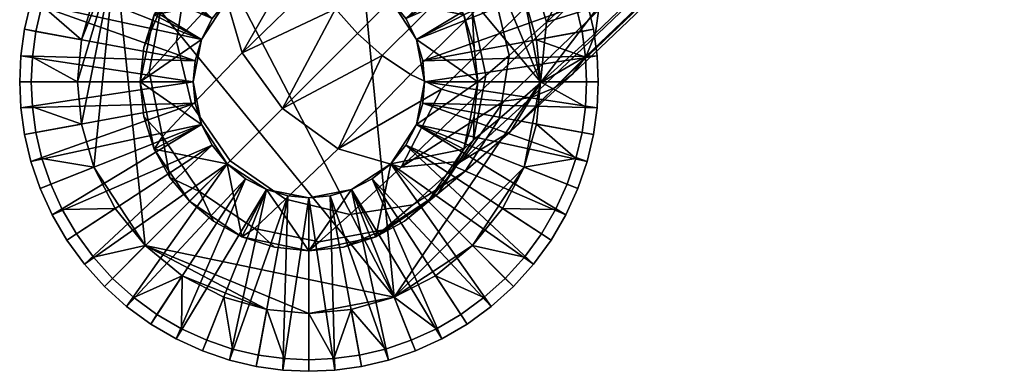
# Model space of a CAD drawing. Header units: millimetres. Extents: x -562 to 562, y -272 to 279.
# Tile 2 of 256: x -527 to -486, y -272 to -257. Entities that reach past the tile are written whole.
import ezdxf

# ---------------------------------------------------------------- set-up
doc = ezdxf.new("R2010")
doc.units = ezdxf.units.MM
doc.header["$MEASUREMENT"] = 0
doc.layers.add('nozky', color=250, linetype='Continuous')
doc.layers.add('podnoz', color=7, linetype='Continuous')

msp = doc.modelspace()

# ---------------------------------------------------------------- meshes
at = {"layer": 'nozky'}
mesh = msp.add_polyface(dxfattribs=at)
corners = [(-523.035, -254.747), (-524.6, -260), (-524.44, -258.253), (-523.926, -256.466), (-520.253, -251.965), (-521.788, -253.212), (-518.534, -251.074), (-516.747, -250.56), (-515, -250.4), (-513.253, -250.56), (-511.466, -268.926), (-523.926, -263.534), (-524.44, -261.747), (-508.212, -253.212), (-511.466, -251.074), (-509.747, -251.965), (-505.4, -260), (-506.074, -256.466), (-505.56, -258.253), (-506.965, -254.747), (-523.926, -256.466), (-524.44, -258.253), (-526.075, -256.83, 4), (-525.711, -255.76, 4), (-523.035, -254.747), (-525.233, -254.709, 4), (-524.642, -253.696, 4), (-524.6, -260), (-526.473, -258.965, 4), (-526.328, -257.904, 4), (-520.253, -251.965), (-521.788, -253.212), (-522.261, -251.056, 4), (-521.304, -250.358, 4), (-518.534, -251.074), (-520.291, -249.767, 4), (-519.24, -249.289, 4), (-515, -250.4), (-516.747, -250.56), (-516.035, -248.527, 4), (-515, -248.48, 4), (-513.253, -250.56), (-513.965, -248.527, 4), (-512.904, -248.672, 4), (-518.17, -248.925, 4), (-517.096, -248.672, 4), (-509.747, -251.965), (-511.466, -251.074), (-509.709, -249.767, 4), (-508.696, -250.358, 4), (-508.212, -253.212), (-507.739, -251.056, 4), (-506.854, -251.854, 4), (-506.074, -256.466), (-506.965, -254.747), (-504.767, -254.709, 4), (-504.289, -255.76, 4), (-505.4, -260), (-505.56, -258.253), (-503.527, -258.965, 4), (-503.48, -260, 4), (-503.925, -256.83, 4), (-503.672, -257.904, 4), (-506.056, -252.739, 4), (-505.358, -253.696, 4), (-511.83, -248.925, 4), (-510.76, -249.289, 4), (-523.944, -252.739, 4), (-523.146, -251.854, 4), (-526.52, -260, 4)]
mesh.append_faces([[corners[k] for k in face] for face in [(0, 1, 2, 2), (0, 2, 3, 3), (4, 0, 5, 5), (6, 7, 8, 8), (6, 9, 4, 4), (10, 0, 4, 4), (11, 12, 0, 0), (0, 12, 1, 1), (6, 8, 9, 9), (13, 9, 14, 14), (14, 15, 13, 13), (16, 9, 13, 13), (13, 17, 16, 16), (17, 18, 16, 16), (19, 17, 13, 13), (9, 10, 4, 4), (20, 21, 22, 23), (24, 20, 25, 26), (21, 27, 28, 29), (30, 31, 32, 33), (34, 30, 35, 36), (37, 38, 39, 40), (41, 37, 42, 43), (38, 34, 44, 45), (46, 47, 48, 49), (50, 46, 51, 52), (53, 54, 55, 56), (57, 58, 59, 60), (58, 53, 61, 62), (54, 50, 63, 64), (47, 41, 65, 66), (31, 24, 67, 68), (27, 69, 28, 28), (21, 29, 22, 22), (24, 26, 67, 67), (20, 23, 25, 25), (31, 68, 32, 32), (34, 36, 44, 44), (30, 33, 35, 35), (38, 45, 39, 39), (41, 43, 65, 65), (37, 40, 42, 42), (47, 66, 48, 48), (50, 52, 63, 63), (46, 49, 51, 51), (54, 64, 55, 55), (58, 62, 59, 59), (53, 56, 61, 61)]])
mesh = msp.add_polyface(dxfattribs=at)
corners = [(-521.788, -266.788), (-523.035, -254.747), (-511.466, -268.926), (-523.926, -263.534), (-523.035, -265.253), (-516.747, -269.44), (-520.253, -268.035), (-518.534, -268.926), (-515, -269.6), (-513.253, -250.56), (-505.4, -260), (-508.212, -266.788), (-509.747, -268.035), (-513.253, -269.44), (-506.074, -263.534), (-506.965, -265.253), (-505.56, -261.747), (-505.56, -261.747), (-505.4, -260), (-503.527, -261.035, 4), (-503.672, -262.096, 4), (-503.48, -260, 4), (-503.925, -263.17, 4), (-506.074, -263.534), (-506.965, -265.253), (-504.289, -264.24, 4), (-504.767, -265.291, 4), (-508.212, -266.788), (-505.358, -266.304, 4), (-506.056, -267.261, 4), (-511.466, -268.926), (-509.747, -268.035), (-508.696, -269.642, 4), (-509.709, -270.233, 4), (-513.253, -269.44), (-510.76, -270.711, 4), (-511.83, -271.075, 4), (-506.854, -268.146, 4), (-507.739, -268.944, 4), (-512.904, -271.328, 4), (-513.965, -271.473, 4), (-515, -269.6), (-516.747, -269.44), (-515, -271.52, 4), (-516.035, -271.473, 4), (-518.534, -268.926), (-517.096, -271.328, 4), (-518.17, -271.075, 4), (-521.788, -266.788), (-520.253, -268.035), (-522.261, -268.944, 4), (-523.146, -268.146, 4), (-523.035, -265.253), (-523.944, -267.261, 4), (-524.642, -266.304, 4), (-519.24, -270.711, 4), (-520.291, -270.233, 4), (-524.44, -261.747), (-523.926, -263.534), (-526.075, -263.17, 4), (-526.328, -262.096, 4), (-524.6, -260), (-526.473, -261.035, 4), (-526.52, -260, 4), (-525.233, -265.291, 4), (-525.711, -264.24, 4), (-521.304, -269.642, 4)]
mesh.append_faces([[corners[k] for k in face] for face in [(0, 1, 2, 2), (3, 0, 4, 4), (5, 6, 0, 0), (6, 5, 7, 7), (1, 0, 3, 3), (5, 0, 8, 8), (2, 9, 10, 10), (2, 11, 12, 12), (2, 13, 8, 8), (2, 8, 0, 0), (2, 14, 11, 11), (14, 15, 11, 11), (14, 2, 10, 10), (10, 16, 14, 14), (17, 18, 19, 20), (21, 19, 18, 18), (17, 20, 22, 22), (23, 17, 22, 22), (24, 23, 25, 26), (27, 24, 28, 29), (30, 31, 32, 33), (34, 30, 35, 36), (31, 27, 37, 38), (22, 25, 23, 23), (24, 26, 28, 28), (27, 29, 37, 37), (30, 33, 35, 35), (34, 36, 39, 39), (34, 39, 40, 40), (31, 38, 32, 32), (41, 34, 40, 40), (42, 41, 43, 44), (45, 42, 46, 47), (48, 49, 50, 51), (52, 48, 53, 54), (49, 45, 55, 56), (57, 58, 59, 60), (61, 57, 62, 63), (58, 52, 64, 65), (41, 40, 43, 43), (42, 44, 46, 46), (45, 47, 55, 55), (49, 66, 50, 50), (52, 54, 64, 64), (48, 51, 53, 53), (49, 56, 66, 66), (58, 65, 59, 59), (57, 60, 62, 62)]])
at = {"layer": 'podnoz'}
mesh = msp.add_polyface(dxfattribs=at)
corners = [(-503.069, -255.569, 78.535), (-503.447, -254.251, 77.822), (-388.663, -142.475, 222.698), (-388.088, -144.476, 223.78), (-502.958, -256.836, 79.412), (-387.92, -146.4, 225.112), (-504.061, -252.966, 77.313), (-389.596, -140.524, 221.925), (-503.503, -258.932, 81.416), (-503.114, -257.975, 80.395), (-388.157, -148.13, 226.604), (-388.748, -149.583, 228.154), (-504.072, -259.679, 82.414), (-389.612, -150.716, 229.67), (-504.819, -260.248, 83.412), (-390.746, -151.581, 231.186), (-276.383, -26.52, 365.88), (-392.174, -137.174, 221.34), (-275.22, -29.996, 366.047), (-275.644, -37.217, 366.395), (-278.479, -43.65, 366.704), (-285.549, -51.425, 367.078), (-291.596, -54.988, 367.249), (-393.929, -152.408, 234.228), (-392.198, -152.172, 232.736), (-298.484, -56.737, 367.333), (-397.854, -151.666, 236.642), (-395.853, -152.24, 235.56), (-294.924, -56.131, 367.304), (-288.459, -53.396, 367.172), (-305.59, -55.626, 367.28), (-401.598, -149.528, 237.861), (-399.805, -150.733, 237.415), (-307.18, -54.756, 367.238), (-403.155, -148.155, 238), (-310.782, -50.79, 367.047), (-405.733, -144.805, 237.415), (-404.528, -146.598, 237.861), (-312.181, -43.896, 366.716), (-407.24, -140.853, 235.56), (-406.666, -142.853, 236.642), (-310.568, -37.146, 366.391), (-407.172, -137.198, 232.736), (-407.408, -138.929, 234.228), (-302.094, -56.627, 367.328), (-303.884, -56.246, 367.309), (-300.293, -56.782, 367.335), (-406.581, -135.746, 231.186), (-307.098, -31.246, 366.108), (-405.716, -134.612, 229.67), (-302.185, -26.232, 365.867), (-404.583, -133.748, 228.154), (-299.246, -24.147, 365.766), (-403.13, -133.157, 226.604), (-296.062, -22.451, 365.685), (-401.4, -132.92, 225.112), (-292.674, -21.214, 365.625), (-399.476, -133.088, 223.78), (-397.475, -133.663, 222.698), (-285.326, -20.581, 365.595), (-395.523, -134.596, 221.925), (-393.731, -135.801, 221.479), (-280.085, -22.441, 365.684), (-281.725, -21.562, 365.642), (-289.032, -20.528, 365.592), (-309.023, -34.083, 366.244), (-260, -118.128, 353.954), (-260, -90.442, 348.215), (-260, -110.322, 347.564), (-260, -90.016, 357.062), (-260, -125.6, 360.632), (-260, -100.293, 366.424), (-260, -125.264, 367.624), (-260.211, -125.211, 368.727), (-260, -75.322, 365.223), (-355, -125, 373.118), (-263, -124.88, 375.615), (-355, -124.88, 375.615), (-263, -125.12, 370.621), (-355, -125.12, 370.621), (-255.562, -125.123, 370.566), (-261.896, -125.13, 370.41), (-257.343, -124.992, 373.275)]
mesh.append_faces([[corners[k] for k in face] for face in [(0, 1, 2, 3), (4, 0, 3, 5), (1, 6, 7, 2), (8, 9, 10, 11), (12, 8, 11, 13), (14, 12, 13, 15), (9, 4, 5, 10), (16, 7, 17, 17), (18, 2, 7, 7), (19, 5, 3, 3), (20, 11, 10, 10), (21, 15, 13, 13), (22, 23, 24, 24), (25, 26, 27, 27), (27, 23, 28, 28), (24, 15, 29, 29), (30, 31, 32, 32), (33, 34, 31, 31), (35, 36, 37, 37), (38, 39, 40, 40), (41, 42, 43, 43), (32, 26, 44, 44), (45, 30, 32, 32), (44, 45, 32, 32), (30, 33, 31, 31), (25, 46, 26, 26), (47, 48, 49, 49), (49, 50, 51, 51), (52, 53, 51, 51), (53, 54, 55, 55), (55, 56, 57, 57), (58, 59, 60, 60), (61, 62, 17, 17), (63, 61, 60, 60), (64, 58, 57, 57), (42, 65, 47, 47), (66, 67, 68, 68), (69, 66, 70, 70), (71, 70, 72, 72), (73, 71, 72, 72), (74, 71, 73, 73), (75, 76, 77, 77), (78, 76, 75, 75), (75, 79, 78, 78), (80, 78, 81, 81), (76, 78, 82, 82)]])
mesh = msp.add_polyface(dxfattribs=at)
corners = [(-503.527, -261.035, 4), (-503.48, -260, 4), (-503, -260, 5), (-503.049, -261.078, 5), (-503.925, -263.17, 4), (-503.672, -262.096, 4), (-503.2, -262.184, 5), (-503.463, -263.302, 5), (-504.767, -265.291, 4), (-504.289, -264.24, 4), (-503.843, -264.417, 5), (-504.341, -265.511, 5), (-503.925, -256.83, 4), (-504.289, -255.76, 4), (-503.843, -255.583, 5), (-503.463, -256.698, 5), (-503.527, -258.965, 4), (-503.672, -257.904, 4), (-503.2, -257.816, 5), (-503.049, -258.922, 5), (-504.767, -254.709, 4), (-504.341, -254.489, 5), (-510.2, -260, 10), (-503.049, -261.078, 5), (-503, -260, 5), (-503.049, -258.922, 5), (-392.174, -137.174, 221.34), (-504.855, -251.785, 77.019), (-505.76, -250.76, 76.928), (-389.596, -140.524, 221.925), (-504.061, -252.966, 77.313), (-505.776, -260.638, 84.434), (-504.819, -260.248, 83.412), (-390.746, -151.581, 231.186), (-392.198, -152.172, 232.736), (-508.182, -260.682, 86.293), (-506.916, -260.793, 85.416), (-393.929, -152.408, 234.228), (-395.853, -152.24, 235.56), (-397.854, -151.666, 236.642), (-509.5, -260.304, 87.006), (-399.805, -150.733, 237.415), (-510.786, -259.69, 87.515), (-511.966, -258.896, 87.809), (-401.598, -149.528, 237.861), (-512.991, -257.992, 87.9), (-403.155, -148.155, 238), (-514.69, -255.786, 87.515), (-513.896, -256.966, 87.809), (-404.528, -146.598, 237.861), (-405.733, -144.805, 237.415), (-515.682, -253.182, 86.293), (-515.304, -254.5, 87.006), (-406.666, -142.853, 236.642), (-407.24, -140.853, 235.56), (-515.637, -250.776, 84.434), (-515.793, -251.915, 85.416), (-407.408, -138.929, 234.228), (-407.172, -137.198, 232.736), (-515.248, -249.819, 83.412), (-406.581, -135.746, 231.186), (-513.932, -248.503, 81.416), (-514.679, -249.072, 82.414), (-405.716, -134.612, 229.67), (-404.583, -133.748, 228.154), (-511.836, -247.958, 79.412), (-512.976, -248.114, 80.395), (-403.13, -133.157, 226.604), (-401.4, -132.92, 225.112), (-509.251, -248.447, 77.822), (-510.569, -248.069, 78.535), (-399.476, -133.088, 223.78), (-397.475, -133.663, 222.698), (-507.966, -249.061, 77.313), (-395.523, -134.596, 221.925), (-506.785, -249.855, 77.019), (-393.731, -135.801, 221.479), (-506.639, -262.057, 78.462), (-503.503, -258.932, 81.416), (-504.072, -259.679, 82.414), (-505.4, -260.034, 76.826), (-503.114, -257.975, 80.395), (-502.958, -256.836, 79.412), (-505.143, -257.521, 75.436), (-503.447, -254.251, 77.822), (-503.069, -255.569, 78.535), (-505.909, -254.904, 74.506)]
mesh.append_faces([[corners[k] for k in face] for face in [(0, 1, 2, 3), (4, 5, 6, 7), (5, 0, 3, 6), (8, 9, 10, 11), (9, 4, 7, 10), (12, 13, 14, 15), (16, 17, 18, 19), (1, 16, 19, 2), (17, 12, 15, 18), (13, 20, 21, 14), (22, 23, 24, 24), (22, 24, 25, 25), (26, 27, 28, 28), (29, 30, 27, 27), (31, 32, 33, 34), (35, 36, 37, 38), (36, 31, 34, 37), (38, 39, 40, 35), (39, 41, 42, 40), (26, 29, 27, 27), (43, 42, 41, 44), (45, 43, 44, 46), (47, 48, 49, 50), (51, 52, 53, 54), (52, 47, 50, 53), (48, 45, 46, 49), (55, 56, 57, 58), (59, 55, 58, 60), (61, 62, 63, 64), (65, 66, 67, 68), (66, 61, 64, 67), (62, 59, 60, 63), (56, 51, 54, 57), (69, 70, 71, 72), (73, 69, 72, 74), (75, 73, 74, 76), (28, 75, 76, 26), (70, 65, 68, 71), (77, 78, 79, 79), (80, 81, 78, 78), (80, 82, 81, 81), (83, 84, 85, 85), (86, 30, 84, 84), (83, 85, 82, 82), (83, 82, 80, 80), (77, 80, 78, 78)]])
mesh = msp.add_polyface(dxfattribs=at)
corners = [(-518.17, -248.925, 4), (-519.24, -249.289, 4), (-519.417, -248.843, 5), (-518.302, -248.463, 5), (-516.035, -248.527, 4), (-517.096, -248.672, 4), (-517.184, -248.2, 5), (-516.078, -248.049, 5), (-515, -248.48, 4), (-515, -248, 5), (-515.874, -255.28, 10), (-517.184, -248.2, 5), (-518.302, -248.463, 5), (-515, -255.2, 10), (-515, -248, 5), (-516.078, -248.049, 5), (-519.417, -248.843, 5), (-516.767, -255.537, 10), (-517.627, -255.982, 10), (-520.511, -249.341, 5), (-518.394, -256.606, 13), (-518.394, -256.606, 10), (-519.018, -257.373, 10), (-516.767, -255.537, 13), (-516.767, -255.537, 10), (-517.627, -255.982, 10), (-515, -255.2, 13), (-515, -255.2, 10), (-515.874, -255.28, 10), (-519.463, -258.233, 13), (-519.95, -255.05, 13), (-517.78, -253.576, 13), (-518.394, -256.606, 13), (-515, -253, 13), (-516.767, -255.537, 13), (-515, -255.2, 13), (-515, -253, 13), (-517.78, -253.576, 13), (-517.78, -253.576, 64.126), (-516.434, -253.149, 64.126), (-519.95, -255.05, 13), (-519.95, -255.05, 64.126), (-518.966, -254.232, 64.126), (-515, -253, 64.126), (-517.396, -253.169, 68.723), (-516.524, -252.109, 72.96), (-513.905, -251.693, 72.001), (-514.728, -252.664, 68.23), (-518.697, -253.513, 74.088), (-517.057, -251.639, 78.462), (-515.034, -250.4, 76.826), (-519.645, -254.66, 69.304), (-520.091, -255.69, 75.213), (-518.286, -253.669, 80.095), (-515.248, -249.819, 83.412), (-514.679, -249.072, 82.414), (-515.637, -250.776, 84.434), (-518.534, -256.179, 81.477), (-515.682, -253.182, 86.293), (-515.793, -251.915, 85.416), (-515.304, -254.5, 87.006), (-517.767, -258.788, 82.399), (-513.896, -256.966, 87.809), (-514.69, -255.786, 87.515), (-516.1, -261.1, 82.722), (-513.932, -248.503, 81.416)]
mesh.append_faces([[corners[k] for k in face] for face in [(0, 1, 2, 3), (4, 5, 6, 7), (5, 0, 3, 6), (8, 4, 7, 9), (10, 11, 12, 12), (13, 14, 15, 15), (15, 11, 10, 10), (12, 16, 17, 17), (17, 10, 12, 12), (10, 13, 15, 15), (18, 17, 19, 19), (20, 21, 22, 22), (23, 24, 25, 25), (26, 27, 28, 28), (28, 24, 23, 23), (25, 21, 20, 20), (20, 23, 25, 25), (23, 26, 28, 28), (29, 20, 22, 22), (30, 31, 32, 32), (33, 34, 31, 31), (32, 31, 34, 34), (34, 33, 35, 35), (36, 37, 38, 39), (37, 40, 41, 42), (36, 39, 43, 43), (37, 42, 38, 38), (44, 45, 46, 47), (48, 49, 50, 45), (51, 48, 45, 44), (52, 53, 49, 48), (49, 54, 55, 55), (53, 56, 54, 54), (57, 58, 59, 59), (57, 60, 58, 58), (53, 59, 56, 56), (53, 54, 49, 49), (57, 59, 53, 53), (61, 62, 63, 63), (61, 64, 62, 62), (60, 57, 61, 61), (63, 60, 61, 61), (65, 49, 55, 55), (47, 43, 39, 44), (44, 38, 42, 42), (38, 44, 39, 39), (42, 51, 44, 44)]])
mesh = msp.add_polyface(dxfattribs=at)
corners = [(-526.075, -256.83, 4), (-526.328, -257.904, 4), (-526.8, -257.816, 5), (-526.537, -256.698, 5), (-526.473, -258.965, 4), (-526.951, -258.922, 5), (-525.233, -254.709, 4), (-525.711, -255.76, 4), (-526.157, -255.583, 5), (-525.659, -254.489, 5), (-523.944, -252.739, 4), (-524.642, -253.696, 4), (-525.044, -253.434, 5), (-524.316, -252.437, 5), (-522.261, -251.056, 4), (-523.146, -251.854, 4), (-523.485, -251.515, 5), (-522.563, -250.684, 5), (-520.291, -249.767, 4), (-521.304, -250.358, 4), (-521.566, -249.956, 5), (-520.511, -249.341, 5), (-519.24, -249.289, 4), (-519.417, -248.843, 5), (-519.72, -259.126, 10), (-526.8, -257.816, 5), (-526.951, -258.922, 5), (-526.537, -256.698, 5), (-519.463, -258.233, 10), (-525.659, -254.489, 5), (-526.157, -255.583, 5), (-519.018, -257.373, 10), (-525.044, -253.434, 5), (-518.394, -256.606, 10), (-523.485, -251.515, 5), (-524.316, -252.437, 5), (-522.563, -250.684, 5), (-517.627, -255.982, 10), (-520.511, -249.341, 5), (-521.566, -249.956, 5), (-516.767, -255.537, 10), (-519.417, -248.843, 5), (-519.463, -258.233, 13), (-519.018, -257.373, 10), (-519.463, -258.233, 10), (-519.72, -259.126, 10), (-519.8, -260, 13), (-519.463, -258.233, 13), (-522, -260, 13), (-521.424, -257.22, 13), (-519.95, -255.05, 13), (-518.394, -256.606, 13), (-519.8, -260, 13), (-522, -260, 13), (-521.852, -258.566, 64.126), (-521.424, -257.22, 13), (-519.95, -255.05, 13), (-520.768, -256.034, 64.126), (-519.95, -255.05, 64.126), (-521.424, -257.22, 64.126), (-521.133, -256.911, 69.884), (-520.091, -255.69, 75.213), (-518.697, -253.513, 74.088), (-519.645, -254.66, 69.304), (-520.499, -258.308, 76.164), (-518.534, -256.179, 81.477), (-518.286, -253.669, 80.095), (-521.635, -259.578, 70.374), (-519.858, -260.968, 76.799), (-517.767, -258.788, 82.399), (-518.966, -254.232, 64.126), (-522, -260, 64.126)]
mesh.append_faces([[corners[k] for k in face] for face in [(0, 1, 2, 3), (1, 4, 5, 2), (6, 7, 8, 9), (10, 11, 12, 13), (11, 6, 9, 12), (7, 0, 3, 8), (14, 15, 16, 17), (18, 19, 20, 21), (19, 14, 17, 20), (22, 18, 21, 23), (15, 10, 13, 16), (24, 25, 26, 26), (24, 27, 25, 25), (28, 29, 30, 30), (31, 32, 29, 29), (33, 34, 35, 35), (33, 36, 34, 34), (35, 32, 31, 31), (37, 38, 39, 39), (40, 41, 38, 38), (39, 36, 37, 37), (30, 27, 28, 28), (24, 28, 27, 27), (31, 33, 35, 35), (33, 37, 36, 36), (28, 31, 29, 29), (42, 43, 44, 44), (44, 45, 42, 42), (46, 42, 45, 45), (47, 48, 49, 49), (49, 50, 51, 51), (52, 48, 47, 47), (47, 49, 51, 51), (53, 54, 55, 55), (56, 55, 57, 58), (55, 59, 57, 57), (55, 54, 59, 59), (60, 61, 62, 63), (64, 65, 66, 61), (67, 64, 61, 60), (68, 69, 65, 64), (57, 63, 58, 58), (70, 58, 63, 63), (63, 57, 59, 60), (60, 54, 71, 67), (60, 59, 54, 54)]])
mesh = msp.add_polyface(dxfattribs=at)
corners = [(-504.767, -254.709, 4), (-505.358, -253.696, 4), (-504.956, -253.434, 5), (-504.341, -254.489, 5), (-510.982, -257.373, 10), (-504.341, -254.489, 5), (-504.956, -253.434, 5), (-510.537, -258.233, 10), (-503.843, -255.583, 5), (-505.684, -252.437, 5), (-511.606, -256.606, 10), (-510.28, -259.126, 10), (-503.2, -257.816, 5), (-503.463, -256.698, 5), (-503.049, -258.922, 5), (-510.2, -260, 10), (-513.233, -255.537, 13), (-513.233, -255.537, 10), (-514.126, -255.28, 10), (-512.373, -255.982, 10), (-511.606, -256.606, 13), (-510.982, -257.373, 10), (-511.606, -256.606, 10), (-510.537, -258.233, 13), (-510.537, -258.233, 10), (-510.28, -259.126, 10), (-515, -255.2, 13), (-515, -255.2, 10), (-515, -253, 13), (-513.233, -255.537, 13), (-515, -255.2, 13), (-512.22, -253.576, 13), (-511.606, -256.606, 13), (-508.576, -257.22, 13), (-510.537, -258.233, 13), (-508, -260, 13), (-510.05, -255.05, 13), (-510.05, -255.05, 13), (-512.22, -253.576, 13), (-511.034, -254.232, 64.126), (-510.05, -255.05, 64.126), (-512.22, -253.576, 64.126), (-508.576, -257.22, 13), (-508.148, -258.566, 64.126), (-508, -260, 13), (-509.232, -256.034, 64.126), (-508.576, -257.22, 64.126), (-510.832, -253.883, 67.813), (-510.013, -253.023, 71.19), (-508.928, -253.928, 71.133), (-509.763, -254.763, 67.784), (-507.332, -256.236, 71.359), (-505.909, -254.904, 74.506), (-505.143, -257.521, 75.436), (-506.693, -258.905, 72.001), (-508.224, -257.047, 67.9), (-507.664, -259.728, 68.23), (-508.023, -255.013, 71.19), (-506.645, -253.682, 74.262), (-508.883, -255.832, 67.813), (-513.896, -256.966, 87.809), (-516.1, -261.1, 82.722), (-512.991, -257.992, 87.9), (-511.966, -258.896, 87.809), (-503.447, -254.251, 77.822), (-508, -260, 64.126)]
mesh.append_faces([[corners[k] for k in face] for face in [(0, 1, 2, 3), (4, 5, 6, 6), (7, 8, 5, 5), (6, 9, 4, 4), (10, 4, 9, 9), (4, 7, 5, 5), (11, 12, 13, 13), (11, 14, 12, 12), (11, 15, 14, 14), (7, 11, 13, 8), (16, 17, 18, 18), (16, 19, 17, 17), (20, 21, 22, 22), (23, 24, 21, 21), (22, 19, 20, 20), (16, 20, 19, 19), (20, 23, 21, 21), (25, 24, 23, 23), (26, 16, 18, 27), (28, 29, 30, 30), (29, 28, 31, 31), (31, 32, 29, 29), (32, 33, 34, 34), (35, 34, 33, 33), (31, 36, 32, 32), (33, 32, 36, 36), (37, 38, 39, 40), (38, 41, 39, 39), (42, 43, 44, 44), (42, 37, 45, 46), (42, 46, 43, 43), (37, 40, 45, 45), (47, 48, 49, 50), (51, 52, 53, 54), (55, 51, 54, 56), (57, 58, 52, 51), (59, 57, 51, 55), (50, 49, 57, 59), (39, 47, 50, 40), (60, 61, 62, 62), (62, 61, 63, 63), (52, 64, 53, 53), (56, 65, 43, 55), (55, 46, 45, 59), (59, 45, 40, 50), (55, 43, 46, 46)]])
mesh = msp.add_polyface(dxfattribs=at)
corners = [(-510.28, -260.874, 10), (-503.2, -262.184, 5), (-503.049, -261.078, 5), (-510.537, -261.767, 10), (-503.843, -264.417, 5), (-503.463, -263.302, 5), (-504.341, -265.511, 5), (-510.982, -262.627, 10), (-510.2, -260, 10), (-510.2, -260, 13), (-510.28, -260.874, 10), (-510.2, -260, 10), (-510.537, -261.767, 13), (-510.537, -261.767, 10), (-511.606, -263.394, 13), (-511.606, -263.394, 10), (-510.982, -262.627, 10), (-512.373, -264.018, 10), (-513.233, -264.463, 13), (-510.28, -259.126, 10), (-510.537, -258.233, 13), (-511.606, -263.394, 13), (-510.537, -261.767, 13), (-508.576, -262.78, 13), (-508, -260, 13), (-510.537, -258.233, 13), (-510.2, -260, 13), (-510.05, -264.95, 13), (-508, -260, 13), (-508.148, -261.434, 64.126), (-508.576, -262.78, 13), (-510.05, -264.95, 13), (-509.232, -263.966, 64.126), (-510.05, -264.95, 64.126), (-508.576, -262.78, 64.126), (-508, -260, 64.126), (-508.148, -258.566, 64.126), (-513.308, -265.499, 76.164), (-511.179, -263.534, 81.477), (-513.788, -262.767, 82.399), (-515.968, -264.858, 76.799), (-508.513, -263.697, 74.088), (-506.639, -262.057, 78.462), (-508.669, -263.286, 80.095), (-510.69, -265.091, 75.213), (-507.109, -261.524, 72.96), (-505.4, -260.034, 76.826), (-508.169, -262.396, 68.723), (-509.66, -264.645, 69.304), (-506.693, -258.905, 72.001), (-505.143, -257.521, 75.436), (-507.664, -259.728, 68.23), (-510.786, -259.69, 87.515), (-511.966, -258.896, 87.809), (-509.5, -260.304, 87.006), (-506.916, -260.793, 85.416), (-508.182, -260.682, 86.293), (-505.776, -260.638, 84.434), (-504.072, -259.679, 82.414), (-504.819, -260.248, 83.412)]
mesh.append_faces([[corners[k] for k in face] for face in [(0, 1, 2, 2), (3, 4, 5, 5), (3, 6, 4, 4), (5, 1, 0, 0), (0, 3, 5, 5), (3, 7, 6, 6), (8, 0, 2, 2), (9, 10, 11, 11), (12, 13, 10, 10), (14, 15, 16, 16), (14, 17, 15, 15), (16, 13, 12, 12), (12, 14, 16, 16), (14, 18, 17, 17), (9, 11, 19, 19), (19, 20, 9, 9), (9, 12, 10, 10), (21, 22, 23, 23), (23, 22, 24, 24), (25, 24, 26, 26), (24, 22, 26, 26), (27, 21, 23, 23), (28, 29, 30, 30), (31, 30, 32, 33), (30, 29, 34, 34), (28, 35, 29, 29), (36, 35, 28, 28), (34, 32, 30, 30), (37, 38, 39, 40), (41, 42, 43, 44), (45, 46, 42, 41), (47, 45, 41, 48), (49, 50, 46, 45), (51, 49, 45, 47), (39, 52, 53, 53), (39, 54, 52, 52), (38, 55, 56, 56), (43, 57, 55, 55), (38, 56, 54, 54), (38, 54, 39, 39), (42, 58, 59, 59), (42, 59, 57, 43), (55, 38, 43, 43), (47, 32, 34, 34), (48, 32, 47, 47), (47, 29, 35, 51), (47, 34, 29, 29)]])
mesh = msp.add_polyface(dxfattribs=at)
corners = [(-526.075, -263.17, 4), (-525.711, -264.24, 4), (-526.157, -264.417, 5), (-526.537, -263.302, 5), (-526.473, -261.035, 4), (-526.328, -262.096, 4), (-526.8, -262.184, 5), (-526.951, -261.078, 5), (-526.473, -258.965, 4), (-526.52, -260, 4), (-527, -260, 5), (-526.951, -258.922, 5), (-519.463, -261.767, 10), (-526.157, -264.417, 5), (-525.659, -265.511, 5), (-526.537, -263.302, 5), (-525.044, -266.566, 5), (-519.018, -262.627, 10), (-519.72, -260.874, 10), (-526.951, -261.078, 5), (-526.8, -262.184, 5), (-519.8, -260, 10), (-527, -260, 5), (-526.951, -258.922, 5), (-519.72, -259.126, 10), (-516.767, -264.463, 13), (-516.767, -264.463, 10), (-515.874, -264.72, 10), (-517.627, -264.018, 10), (-518.394, -263.394, 13), (-519.018, -262.627, 10), (-518.394, -263.394, 10), (-519.463, -261.767, 13), (-519.463, -261.767, 10), (-519.8, -260, 13), (-519.8, -260, 10), (-519.72, -260.874, 10), (-519.72, -259.126, 10), (-521.424, -262.78, 13), (-518.394, -263.394, 13), (-519.95, -264.95, 13), (-517.78, -266.424, 13), (-522, -260, 13), (-519.463, -261.767, 13), (-519.8, -260, 13), (-522, -260, 13), (-521.424, -262.78, 13), (-521.424, -262.78, 64.126), (-521.852, -261.434, 64.126), (-519.95, -264.95, 13), (-520.768, -263.966, 64.126), (-522, -260, 64.126), (-521.852, -258.566, 64.126), (-521.074, -262.256, 70.702), (-519.858, -260.968, 76.799), (-520.499, -258.308, 76.164), (-521.635, -259.578, 70.374), (-518.268, -263.268, 77.021), (-516.1, -261.1, 82.722), (-517.767, -258.788, 82.399), (-519.537, -264.536, 70.817), (-515.968, -264.858, 76.799), (-513.788, -262.767, 82.399), (-519.95, -264.95, 64.126), (-511.966, -258.896, 87.809)]
mesh.append_faces([[corners[k] for k in face] for face in [(0, 1, 2, 3), (4, 5, 6, 7), (5, 0, 3, 6), (8, 9, 10, 11), (9, 4, 7, 10), (12, 13, 14, 14), (12, 15, 13, 13), (14, 16, 17, 17), (18, 19, 20, 20), (21, 22, 19, 19), (23, 22, 21, 21), (20, 15, 18, 18), (17, 12, 14, 14), (12, 18, 15, 15), (21, 24, 23, 23), (18, 21, 19, 19), (25, 26, 27, 27), (25, 28, 26, 26), (29, 30, 31, 31), (32, 33, 30, 30), (34, 35, 36, 36), (34, 37, 35, 35), (36, 33, 32, 32), (31, 28, 29, 29), (25, 29, 28, 28), (32, 34, 36, 36), (29, 32, 30, 30), (38, 39, 40, 40), (41, 40, 39, 39), (42, 43, 38, 38), (39, 38, 43, 43), (43, 42, 44, 44), (45, 46, 47, 48), (46, 49, 50, 47), (45, 48, 51, 51), (51, 52, 45, 45), (53, 54, 55, 56), (57, 58, 59, 54), (60, 57, 54, 53), (61, 62, 58, 57), (56, 51, 48, 53), (53, 48, 47, 47), (50, 63, 60, 60), (50, 53, 47, 47), (53, 50, 60, 60), (62, 64, 58, 58)]])
mesh = msp.add_polyface(dxfattribs=at)
corners = [(-516.035, -271.473, 4), (-515, -271.52, 4), (-515, -272, 5), (-516.078, -271.951, 5), (-518.17, -271.075, 4), (-517.096, -271.328, 4), (-517.184, -271.8, 5), (-518.302, -271.537, 5), (-520.291, -270.233, 4), (-519.24, -270.711, 4), (-519.417, -271.157, 5), (-520.511, -270.659, 5), (-522.261, -268.944, 4), (-521.304, -269.642, 4), (-521.566, -270.044, 5), (-522.563, -269.316, 5), (-523.944, -267.261, 4), (-523.146, -268.146, 4), (-523.485, -268.485, 5), (-524.316, -267.563, 5), (-525.233, -265.291, 4), (-524.642, -266.304, 4), (-525.044, -266.566, 5), (-525.659, -265.511, 5), (-525.711, -264.24, 4), (-526.157, -264.417, 5), (-515, -264.8, 10), (-516.078, -271.951, 5), (-515, -272, 5), (-515.874, -264.72, 10), (-518.302, -271.537, 5), (-517.184, -271.8, 5), (-516.767, -264.463, 10), (-519.417, -271.157, 5), (-517.627, -264.018, 10), (-521.566, -270.044, 5), (-520.511, -270.659, 5), (-522.563, -269.316, 5), (-518.394, -263.394, 10), (-524.316, -267.563, 5), (-523.485, -268.485, 5), (-519.018, -262.627, 10), (-525.044, -266.566, 5), (-515, -264.8, 13), (-515, -264.8, 10), (-514.126, -264.72, 10), (-515.874, -264.72, 10), (-516.767, -264.463, 13), (-516.767, -264.463, 13), (-515, -267, 13), (-517.78, -266.424, 13), (-515, -264.8, 13), (-513.233, -264.463, 13), (-518.394, -263.394, 13), (-520.768, -263.966, 64.126), (-519.95, -264.95, 13), (-519.95, -264.95, 64.126), (-518.966, -265.768, 64.126), (-517.78, -266.424, 13), (-515, -267, 13), (-516.434, -266.851, 64.126), (-517.78, -266.424, 64.126), (-515, -267, 64.126), (-517.256, -266.074, 70.702), (-515.968, -264.858, 76.799), (-518.268, -263.268, 77.021), (-519.537, -264.536, 70.817), (-514.578, -266.635, 70.374), (-513.308, -265.499, 76.164)]
mesh.append_faces([[corners[k] for k in face] for face in [(0, 1, 2, 3), (4, 5, 6, 7), (5, 0, 3, 6), (8, 9, 10, 11), (12, 13, 14, 15), (13, 8, 11, 14), (9, 4, 7, 10), (16, 17, 18, 19), (20, 21, 22, 23), (21, 16, 19, 22), (24, 20, 23, 25), (17, 12, 15, 18), (26, 27, 28, 28), (29, 30, 31, 31), (32, 33, 30, 30), (34, 35, 36, 36), (34, 37, 35, 35), (36, 33, 32, 32), (31, 27, 29, 29), (38, 39, 40, 40), (41, 42, 39, 39), (40, 37, 38, 38), (26, 29, 27, 27), (32, 34, 36, 36), (34, 38, 37, 37), (29, 32, 30, 30), (38, 41, 39, 39), (43, 44, 45, 45), (46, 44, 43, 43), (43, 47, 46, 46), (48, 49, 50, 50), (49, 48, 51, 51), (51, 52, 49, 49), (53, 48, 50, 50), (54, 55, 56, 56), (57, 56, 55, 55), (58, 57, 55, 55), (58, 59, 60, 61), (58, 61, 57, 57), (62, 60, 59, 59), (63, 64, 65, 66), (67, 68, 64, 63), (66, 57, 61, 63), (56, 57, 66, 66), (63, 60, 62, 67), (63, 61, 60, 60)]])
mesh = msp.add_polyface(dxfattribs=at)
corners = [(-506.056, -267.261, 4), (-505.358, -266.304, 4), (-504.956, -266.566, 5), (-505.684, -267.563, 5), (-504.767, -265.291, 4), (-504.341, -265.511, 5), (-507.739, -268.944, 4), (-506.854, -268.146, 4), (-506.515, -268.485, 5), (-507.437, -269.316, 5), (-509.709, -270.233, 4), (-508.696, -269.642, 4), (-508.434, -270.044, 5), (-509.489, -270.659, 5), (-511.83, -271.075, 4), (-510.76, -270.711, 4), (-510.583, -271.157, 5), (-511.698, -271.537, 5), (-513.965, -271.473, 4), (-512.904, -271.328, 4), (-512.816, -271.8, 5), (-513.922, -271.951, 5), (-515, -271.52, 4), (-515, -272, 5), (-510.982, -262.627, 10), (-505.684, -267.563, 5), (-504.956, -266.566, 5), (-511.606, -263.394, 10), (-506.515, -268.485, 5), (-512.373, -264.018, 10), (-508.434, -270.044, 5), (-507.437, -269.316, 5), (-509.489, -270.659, 5), (-504.341, -265.511, 5), (-513.233, -264.463, 10), (-511.698, -271.537, 5), (-510.583, -271.157, 5), (-514.126, -264.72, 10), (-512.816, -271.8, 5), (-515, -264.8, 10), (-515, -272, 5), (-513.922, -271.951, 5), (-513.233, -264.463, 13), (-514.126, -264.72, 10), (-513.233, -264.463, 10), (-512.373, -264.018, 10), (-515, -264.8, 13), (-511.606, -263.394, 13), (-512.22, -266.424, 13), (-513.233, -264.463, 13), (-515, -267, 13), (-510.05, -264.95, 13), (-515, -267, 13), (-512.22, -266.424, 13), (-513.566, -266.851, 64.126), (-515, -267, 64.126), (-510.05, -264.95, 13), (-511.034, -265.768, 64.126), (-512.22, -266.424, 64.126), (-510.05, -264.95, 64.126), (-510.69, -265.091, 75.213), (-508.669, -263.286, 80.095), (-511.179, -263.534, 81.477), (-513.308, -265.499, 76.164), (-511.911, -266.133, 69.884), (-514.578, -266.635, 70.374), (-509.66, -264.645, 69.304), (-508.513, -263.697, 74.088), (-509.232, -263.966, 64.126)]
mesh.append_faces([[corners[k] for k in face] for face in [(0, 1, 2, 3), (1, 4, 5, 2), (6, 7, 8, 9), (10, 11, 12, 13), (11, 6, 9, 12), (14, 15, 16, 17), (18, 19, 20, 21), (19, 14, 17, 20), (15, 10, 13, 16), (7, 0, 3, 8), (22, 18, 21, 23), (24, 25, 26, 26), (27, 28, 25, 25), (29, 30, 31, 31), (29, 32, 30, 30), (31, 28, 27, 27), (26, 33, 24, 24), (34, 35, 36, 36), (37, 38, 35, 35), (39, 40, 41, 41), (41, 38, 37, 37), (36, 32, 34, 34), (27, 29, 31, 31), (29, 34, 32, 32), (24, 27, 25, 25), (37, 39, 41, 41), (34, 37, 35, 35), (42, 43, 44, 44), (44, 45, 42, 42), (42, 46, 43, 43), (47, 48, 49, 49), (50, 49, 48, 48), (51, 48, 47, 47), (52, 53, 54, 55), (56, 57, 53, 53), (53, 58, 54, 54), (56, 59, 57, 57), (57, 58, 53, 53), (60, 61, 62, 63), (64, 60, 63, 65), (66, 67, 60, 64), (65, 55, 54, 64), (64, 58, 57, 66), (64, 54, 58, 58), (66, 57, 59, 59), (59, 68, 66, 66)]])

doc.saveas('drawing.dxf')
